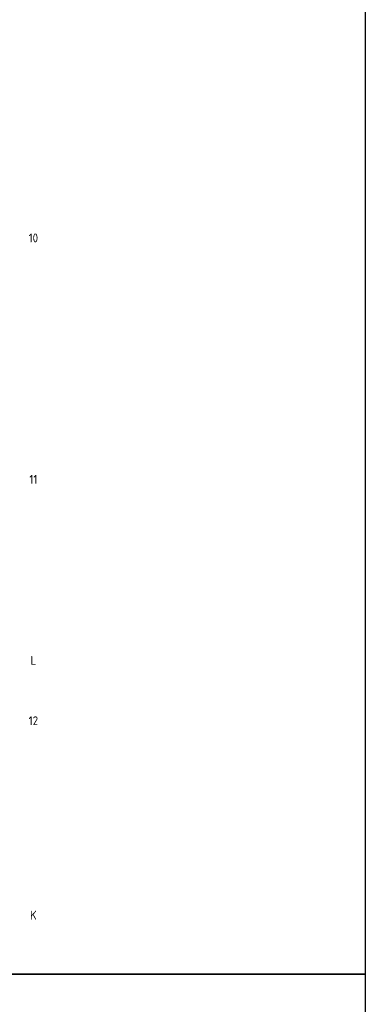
# Model space of a CAD drawing. Header units: millimetres. Extents: x 20872 to 297961, y -293704 to 213007.
# Tile 112 of 242: x 169550 to 179860, y -137458 to -108090. Entities that reach past the tile are written whole.
import ezdxf
from ezdxf.enums import TextEntityAlignment as Align
from ezdxf.xclip import XClip

# ---------------------------------------------------------------- set-up
doc = ezdxf.new("R2010")
doc.units = ezdxf.units.MM
doc.header["$LTSCALE"] = 100
doc.header["$XCLIPFRAME"] = 2
doc.layers.get('Defpoints').update_dxf_attribs({"color": 181})
doc.layers.add('A--T$7--_stramien', color=7, linetype='Continuous')
doc.layers.add('XREFS', color=9, linetype='Continuous')
doc.styles.add('BRON standaard', font='isocp.shx')
doc.styles.add('BURO maatvoering', font='isocp.shx')

# ---------------------------------------------------------------- blocks, each defined once
blk = doc.blocks.new('AL_stramlab_01_P03_BV')
at = {"color": 4, "linetype": 'Continuous', "lineweight": -2, "style": 'BRON standaard'}
blk.add_attdef('LABEL', text='', height=350, dxfattribs=at).set_placement((0, 0), align=Align.MIDDLE_CENTER)
blk = doc.blocks.new('stramienlijnen_1')
at = {"layer": 'A--T$7--_stramien', "color": 7, "linetype": 'Continuous', "lineweight": -3}
ref = blk.add_blockref('AL_stramlab_01_P03_BV', (169959.5, 35400), dxfattribs=dict(at, xscale=75, yscale=75, zscale=75))
ref.add_attrib('LABEL', '10', dxfattribs={"layer": '0', "color": 4, "linetype": 'Continuous', "lineweight": -2, "height": 262.5, "style": 'BURO maatvoering'}).set_placement((169959.5, 35400), align=Align.MIDDLE_CENTER)
ref = blk.add_blockref('AL_stramlab_01_P03_BV', (169959.5, 28200), dxfattribs=dict(at, xscale=75, yscale=75, zscale=75))
ref.add_attrib('LABEL', '11', dxfattribs={"layer": '0', "color": 4, "linetype": 'Continuous', "lineweight": -2, "height": 262.5, "style": 'BURO maatvoering'}).set_placement((169959.5, 28200), align=Align.MIDDLE_CENTER)
ref = blk.add_blockref('AL_stramlab_01_P03_BV', (169959.2, 22800), dxfattribs=dict(at, xscale=75, yscale=75, zscale=75))
ref.add_attrib('LABEL', 'L', dxfattribs={"layer": '0', "color": 4, "linetype": 'Continuous', "lineweight": -2, "height": 262.5, "style": 'BURO maatvoering'}).set_placement((169959.2, 22800), align=Align.MIDDLE_CENTER)
ref = blk.add_blockref('AL_stramlab_01_P03_BV', (169959.5, 21000), dxfattribs=dict(at, xscale=75, yscale=75, zscale=75))
ref.add_attrib('LABEL', '12', dxfattribs={"layer": '0', "color": 4, "linetype": 'Continuous', "lineweight": -2, "height": 262.5, "style": 'BURO maatvoering'}).set_placement((169959.5, 21000), align=Align.MIDDLE_CENTER)
ref = blk.add_blockref('AL_stramlab_01_P03_BV', (169959.2, 15200), dxfattribs=dict(at, xscale=75, yscale=75, zscale=75))
ref.add_attrib('LABEL', 'K', dxfattribs={"layer": '0', "color": 4, "linetype": 'Continuous', "lineweight": -2, "height": 262.5, "style": 'BURO maatvoering'}).set_placement((169959.2, 15200), align=Align.MIDDLE_CENTER)
blk = doc.blocks.new('begane grond bestaand leeg')
at = {"layer": 'A--T$7--_stramien'}
blk.add_blockref('stramienlijnen_1', (0, 0), dxfattribs=at)

msp = doc.modelspace()

# ---------------------------------------------------------------- linework, layer by layer
at = {"layer": 'Defpoints'}
for points in [[(116766, -67737), (116766, -34317), (179860, -34317), (179860, -136557), (164491, -136557), (116766, -120231)], [(116766, -120231), (164491, -136557), (179860, -136557), (179860, -161697), (20872, -161697), (20872, -67737), (116766, -67737)]]:
    msp.add_lwpolyline(points, close=True, dxfattribs=at)

# ---------------------------------------------------------------- block references
at = {"layer": 'XREFS', "color": 71, "true_color": 0xc9f18e}
ref = msp.add_blockref('begane grond bestaand leeg', (-1, -150000), dxfattribs=at)
XClip(ref).set_block_clipping_path([(116767.076214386, 82263.1420219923), (116767.076214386, 115683.1420219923), (179861.076214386, 115683.1420219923), (179861.076214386, 13442.9004429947), (164491.5066313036, 13442.9004429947), (116767.076214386, 29769.3836009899)])

doc.saveas('drawing.dxf')
